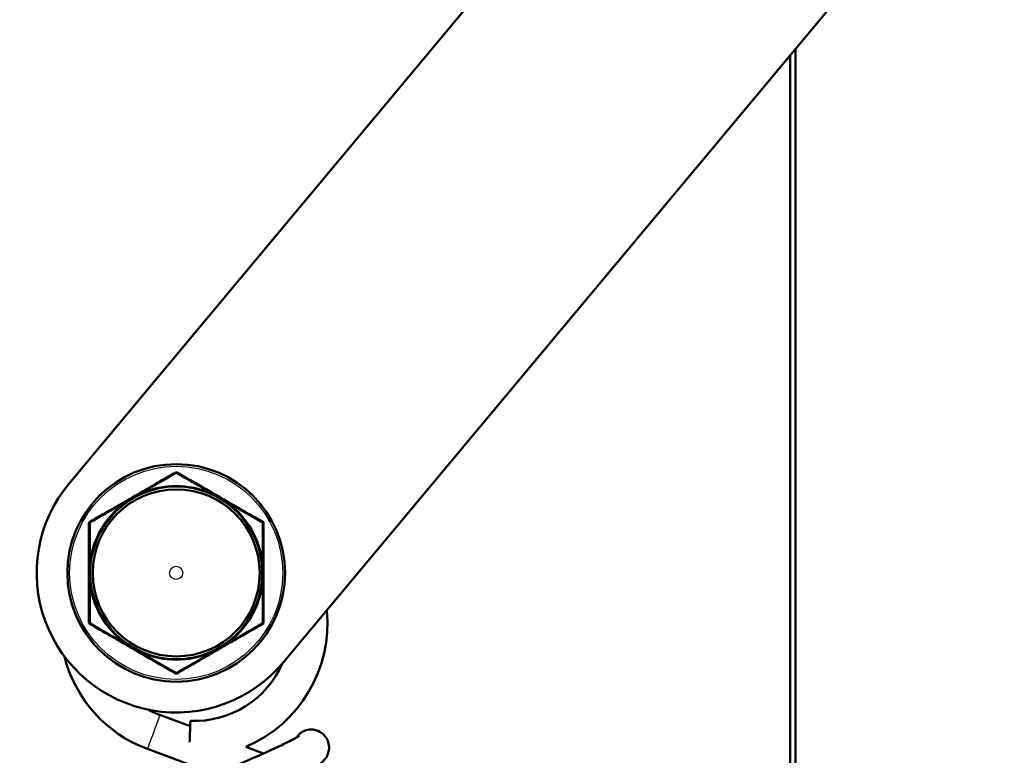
# Model space of a CAD drawing. Header units: millimetres. Extents: x 196 to 2279, y -1387 to 2348.
# Tile 44 of 89: x 1425 to 1514, y -921 to -854. Entities that reach past the tile are written whole.
import ezdxf

# ---------------------------------------------------------------- set-up
doc = ezdxf.new("R2010")
doc.units = ezdxf.units.MM
doc.header["$LTSCALE"] = 0.75
doc.layers.add('Visible', color=7, linetype='Continuous', lineweight=50)
doc.layers.add('Visible Narrow', color=7, linetype='Continuous', lineweight=25)

msp = doc.modelspace()

# ---------------------------------------------------------------- linework, layer by layer
at = {"layer": 'Visible', "extrusion": (1, -2e-16, -2.966e-13)}
for p, q in [((1429.332, -896.168, 92.747), (2126.643, -60.741, 51.19)), ((1448.832, -912.444, 92.747), (2146.143, -77.018, 51.19)), ((1494.941, -1004.452, 52.2), (1494.941, -857.203, 52.2)), ((1495.441, -856.604, 52.7), (1495.441, -1004.568, 52.7)), ((1437.605, -917.233, 80.287), (1440.351, -918.253, 80.287)), ((1445.409, -920.131, 80.287), (1447.027, -920.731, 80.287)), ((1436.457, -920.327, 80.287), (1442.694, -922.643, 80.287))]:
    msp.add_line(p, q, dxfattribs=at)
at = {"layer": 'Visible', "extrusion": (-2.968e-13, 0, -1)}
for centre, radius in [((-1439.082, -904.306, -94.165), 9.9), ((-1439.082, -904.306, -105.265), 7.6)]:
    msp.add_circle(centre, radius, dxfattribs=at)
at = {"layer": 'Visible'}
for centre, radius, start, end in [((1439.082, -895.242, 101.312), 0.1, 60.00002, 119.99996), ((1431.232, -899.774, 101.312), 0.1, 120.00004, 179.99994), ((1446.932, -899.774, 101.312), 0.1, 0.00003, 59.99996), ((1431.232, -908.838, 101.312), 0.1, 180.00003, 239.99996), ((1446.932, -908.838, 101.312), 0.1, 300.00004, 0), ((1440.685, -908.937, 80.287), 8.85, 267.94807, 336.26744), ((1439.082, -913.371, 101.312), 0.1, 240.00002, 299.99996), ((1440.685, -908.937, 80.287), 8.85, 241.92067, 249.63318)]:
    msp.add_arc(centre, radius, start, end, dxfattribs=at)
at = {"layer": 'Visible', "extrusion": (-2.966e-13, -2e-16, -1)}
for centre, radius, start, end in [((-1439.082, -904.306, -102.165), 7.9, 66.49094, 113.50929), ((-1439.082, -904.306, -102.165), 7.9, 6.49039, 53.50906), ((-1439.082, -904.306, -102.165), 7.9, 126.4909, 173.50972), ((-1439.082, -904.306, -102.165), 7.9, 306.4909, 353.50908), ((-1439.082, -904.306, -102.165), 7.9, 186.49068, 233.50906), ((-1440.685, -908.937, -80.287), 12.15, 174.26014, 247.11883), ((-1439.082, -904.306, -102.165), 7.9, 246.49094, 293.50929), ((-1451.367, -920.16, -80.287), 1.6, 32.95293, 124.90595)]:
    msp.add_arc(centre, radius, start, end, dxfattribs=at)
at = {"layer": 'Visible', "extrusion": (-2.965e-13, -3e-16, -1)}
msp.add_arc((-1440.685, -908.937, -80.287), 12.15, 290.36682, 345.88898, dxfattribs=at)
at = {"layer": 'Visible', "extrusion": (0.999359, -0.035805, -2.915e-13)}
msp.add_arc((-867.27, 80.287, 1472.306), 1.65, 0, 99.51856, dxfattribs=at)
at = {"layer": 'Visible', "extrusion": (-0.024453, -0.029297, -0.999272)}
msp.add_ellipse((1439.082, -904.306, 92.747), major_axis=(-8.138, -9.75, 0.485), ratio=0.999272, start_param=4.712389, end_param=7.853982, dxfattribs=at)
at = {"layer": 'Visible'}
for points, knots in [([(1431.182, -899.687, 101.312), (1431.811, -899.324, 101.524), (1432.447, -898.957, 101.7), (1433.092, -898.585, 101.824), (1433.103, -898.579, 101.826), (1433.114, -898.572, 101.828), (1433.125, -898.566, 101.83), (1433.447, -898.38, 101.891), (1433.772, -898.192, 101.938), (1434.098, -898.004, 101.971), (1434.436, -897.809, 102.004), (1434.774, -897.614, 102.021), (1435.113, -897.418, 102.021), (1435.447, -897.225, 102.021), (1435.782, -897.032, 102.004), (1436.113, -896.841, 101.971), (1436.117, -896.838, 101.971), (1436.122, -896.836, 101.97), (1436.126, -896.833, 101.97), (1436.452, -896.645, 101.937), (1436.776, -896.458, 101.89), (1437.097, -896.272, 101.829), (1437.106, -896.267, 101.827), (1437.115, -896.262, 101.825), (1437.124, -896.257, 101.824), (1437.767, -895.886, 101.7), (1438.402, -895.519, 101.524), (1439.032, -895.155, 101.312)], [0.000059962, 0.000059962, 0.000059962, 0.000059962, 0.002322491, 0.002322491, 0.002322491, 0.002361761, 0.002361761, 0.002361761, 0.003490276, 0.003490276, 0.003490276, 0.00466072, 0.00466072, 0.00466072, 0.005814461, 0.005814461, 0.005814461, 0.005830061, 0.005830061, 0.005830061, 0.006965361, 0.006965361, 0.006965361, 0.006996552, 0.006996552, 0.006996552, 0.00926716, 0.00926716, 0.00926716, 0.00926716]), ([(1439.132, -895.155, 101.312), (1439.766, -895.521, 101.525), (1440.404, -895.89, 101.702), (1441.049, -896.262, 101.825), (1441.056, -896.266, 101.826), (1441.063, -896.27, 101.828), (1441.07, -896.274, 101.829), (1441.722, -896.651, 101.953), (1442.382, -897.031, 102.021), (1443.049, -897.417, 102.021), (1443.383, -897.61, 102.021), (1443.719, -897.803, 102.005), (1444.051, -897.995, 101.972), (1444.057, -897.999, 101.972), (1444.064, -898.003, 101.971), (1444.071, -898.006, 101.97), (1444.396, -898.194, 101.938), (1444.718, -898.38, 101.891), (1445.039, -898.566, 101.83), (1445.05, -898.572, 101.828), (1445.06, -898.578, 101.826), (1445.07, -898.583, 101.824), (1445.715, -898.955, 101.701), (1446.351, -899.323, 101.525), (1446.982, -899.687, 101.312)], [0.000059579, 0.000059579, 0.000059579, 0.000059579, 0.002323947, 0.002323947, 0.002323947, 0.002348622, 0.002348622, 0.002348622, 0.004637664, 0.004637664, 0.004637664, 0.005782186, 0.005782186, 0.005782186, 0.005805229, 0.005805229, 0.005805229, 0.006926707, 0.006926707, 0.006926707, 0.006962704, 0.006962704, 0.006962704, 0.009215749, 0.009215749, 0.009215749, 0.009215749]), ([(1435.931, -897.062, 102.165), (1435.794, -897.122, 102.165), (1435.661, -897.189, 102.165), (1435.397, -897.328, 102.165), (1435.267, -897.4, 102.165), (1435.009, -897.549, 102.165), (1434.881, -897.626, 102.165), (1434.629, -897.784, 102.165), (1434.505, -897.866, 102.165), (1434.384, -897.955, 102.165)], [0, 0, 0, 0, 0.000447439, 0.000447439, 0.000894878, 0.000894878, 0.001342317, 0.001342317, 0.001789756, 0.001789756, 0.001789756, 0.001789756]), ([(1443.78, -897.955, 102.165), (1443.66, -897.866, 102.165), (1443.536, -897.784, 102.165), (1443.409, -897.705, 102.165), (1443.346, -897.665, 102.165), (1443.283, -897.626, 102.165), (1443.219, -897.588, 102.165), (1443.187, -897.569, 102.165), (1443.155, -897.55, 102.165), (1443.123, -897.531, 102.165), (1443.107, -897.521, 102.165), (1443.091, -897.512, 102.165), (1443.075, -897.503, 102.165), (1443.067, -897.498, 102.165), (1443.059, -897.493, 102.165), (1443.051, -897.489, 102.165), (1443.047, -897.486, 102.165), (1443.042, -897.484, 102.165), (1443.038, -897.482, 102.165), (1443.034, -897.479, 102.165), (1443.03, -897.477, 102.165), (1443.026, -897.475, 102.165), (1443.01, -897.465, 102.165), (1442.994, -897.456, 102.165), (1442.978, -897.447, 102.165), (1442.865, -897.382, 102.165), (1442.751, -897.319, 102.165), (1442.636, -897.258, 102.165), (1442.504, -897.189, 102.165), (1442.371, -897.122, 102.165), (1442.234, -897.062, 102.165)], [0.000000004, 0.000000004, 0.000000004, 0.000000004, 0.000447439, 0.000447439, 0.000447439, 0.000671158, 0.000671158, 0.000671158, 0.000783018, 0.000783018, 0.000783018, 0.000838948, 0.000838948, 0.000838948, 0.000866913, 0.000866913, 0.000866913, 0.000880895, 0.000880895, 0.000880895, 0.000894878, 0.000894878, 0.000894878, 0.000950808, 0.000950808, 0.000950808, 0.001342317, 0.001342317, 0.001342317, 0.001789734, 0.001789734, 0.001789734, 0.001789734]), ([(1431.132, -908.838, 101.312), (1431.132, -908.112, 101.524), (1431.132, -907.379, 101.7), (1431.132, -906.636, 101.823), (1431.132, -906.624, 101.825), (1431.132, -906.612, 101.827), (1431.132, -906.6, 101.829), (1431.132, -906.229, 101.89), (1431.132, -905.856, 101.938), (1431.132, -905.479, 101.97), (1431.132, -905.089, 102.004), (1431.132, -904.698, 102.021), (1431.132, -904.308, 102.021), (1431.132, -903.54, 102.021), (1431.132, -902.769, 101.953), (1431.132, -902.013, 101.829), (1431.132, -902.001, 101.827), (1431.132, -901.99, 101.826), (1431.132, -901.978, 101.824), (1431.132, -901.234, 101.7), (1431.132, -900.501, 101.524), (1431.132, -899.774, 101.312)], [0.000059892, 0.000059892, 0.000059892, 0.000059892, 0.002318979, 0.002318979, 0.002318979, 0.002355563, 0.002355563, 0.002355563, 0.003483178, 0.003483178, 0.003483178, 0.004650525, 0.004650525, 0.004650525, 0.006946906, 0.006946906, 0.006946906, 0.006982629, 0.006982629, 0.006982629, 0.009242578, 0.009242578, 0.009242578, 0.009242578]), ([(1447.032, -899.774, 101.312), (1447.032, -900.5, 101.524), (1447.032, -901.233, 101.7), (1447.032, -901.975, 101.823), (1447.032, -901.989, 101.825), (1447.032, -902.003, 101.828), (1447.032, -902.017, 101.83), (1447.032, -902.771, 101.953), (1447.032, -903.541, 102.021), (1447.032, -904.302, 102.021), (1447.032, -905.07, 102.021), (1447.032, -905.833, 101.955), (1447.032, -906.592, 101.831), (1447.032, -906.601, 101.829), (1447.032, -906.61, 101.828), (1447.032, -906.619, 101.826), (1447.032, -907.365, 101.703), (1447.032, -908.108, 101.525), (1447.032, -908.838, 101.312)], [0.00005991, 0.00005991, 0.00005991, 0.00005991, 0.002318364, 0.002318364, 0.002318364, 0.002360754, 0.002360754, 0.002360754, 0.004652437, 0.004652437, 0.004652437, 0.006962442, 0.006962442, 0.006962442, 0.006990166, 0.006990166, 0.006990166, 0.009263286, 0.009263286, 0.009263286, 0.009263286]), ([(1431.233, -903.413, 102.165), (1431.216, -903.562, 102.165), (1431.208, -903.711, 102.165), (1431.202, -903.86, 102.165), (1431.199, -903.934, 102.165), (1431.197, -904.009, 102.165), (1431.196, -904.083, 102.165), (1431.195, -904.12, 102.165), (1431.195, -904.158, 102.165), (1431.194, -904.195, 102.165), (1431.194, -904.213, 102.165), (1431.194, -904.232, 102.165), (1431.194, -904.251, 102.165), (1431.194, -904.26, 102.165), (1431.194, -904.269, 102.165), (1431.194, -904.279, 102.165), (1431.194, -904.283, 102.165), (1431.194, -904.288, 102.165), (1431.194, -904.293, 102.165), (1431.194, -904.297, 102.165), (1431.194, -904.302, 102.165), (1431.194, -904.307, 102.165), (1431.194, -904.325, 102.165), (1431.194, -904.344, 102.165), (1431.194, -904.362, 102.165), (1431.195, -904.493, 102.165), (1431.197, -904.623, 102.165), (1431.202, -904.753, 102.165), (1431.208, -904.902, 102.165), (1431.216, -905.051, 102.165), (1431.233, -905.199, 102.165)], [0.000000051, 0.000000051, 0.000000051, 0.000000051, 0.000447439, 0.000447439, 0.000447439, 0.000671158, 0.000671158, 0.000671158, 0.000783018, 0.000783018, 0.000783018, 0.000838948, 0.000838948, 0.000838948, 0.000866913, 0.000866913, 0.000866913, 0.000880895, 0.000880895, 0.000880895, 0.000894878, 0.000894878, 0.000894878, 0.000950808, 0.000950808, 0.000950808, 0.001342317, 0.001342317, 0.001342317, 0.001789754, 0.001789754, 0.001789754, 0.001789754]), ([(1446.932, -905.199, 102.165), (1446.949, -905.051, 102.165), (1446.957, -904.902, 102.165), (1446.963, -904.753, 102.165), (1446.966, -904.678, 102.165), (1446.968, -904.604, 102.165), (1446.969, -904.529, 102.165), (1446.97, -904.492, 102.165), (1446.97, -904.455, 102.165), (1446.97, -904.418, 102.165), (1446.971, -904.399, 102.165), (1446.971, -904.38, 102.165), (1446.971, -904.362, 102.165), (1446.971, -904.353, 102.165), (1446.971, -904.343, 102.165), (1446.971, -904.334, 102.165), (1446.971, -904.329, 102.165), (1446.971, -904.325, 102.165), (1446.971, -904.32, 102.165), (1446.971, -904.315, 102.165), (1446.971, -904.311, 102.165), (1446.971, -904.306, 102.165), (1446.971, -904.287, 102.165), (1446.971, -904.269, 102.165), (1446.971, -904.25, 102.165), (1446.97, -904.12, 102.165), (1446.968, -903.99, 102.165), (1446.963, -903.859, 102.165), (1446.957, -903.711, 102.165), (1446.948, -903.562, 102.165), (1446.932, -903.413, 102.165)], [0.000000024, 0.000000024, 0.000000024, 0.000000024, 0.000447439, 0.000447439, 0.000447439, 0.000671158, 0.000671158, 0.000671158, 0.000783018, 0.000783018, 0.000783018, 0.000838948, 0.000838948, 0.000838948, 0.000866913, 0.000866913, 0.000866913, 0.000880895, 0.000880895, 0.000880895, 0.000894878, 0.000894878, 0.000894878, 0.000950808, 0.000950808, 0.000950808, 0.001342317, 0.001342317, 0.001342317, 0.001789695, 0.001789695, 0.001789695, 0.001789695]), ([(1439.032, -913.457, 101.312), (1438.399, -913.091, 101.525), (1437.761, -912.723, 101.702), (1437.116, -912.351, 101.825), (1437.109, -912.347, 101.826), (1437.102, -912.342, 101.828), (1437.095, -912.338, 101.829), (1436.442, -911.962, 101.953), (1435.783, -911.581, 102.021), (1435.115, -911.196, 102.021), (1434.781, -911.003, 102.021), (1434.446, -910.809, 102.005), (1434.114, -910.618, 101.972), (1434.107, -910.614, 101.972), (1434.101, -910.61, 101.971), (1434.094, -910.606, 101.97), (1433.769, -910.419, 101.938), (1433.446, -910.232, 101.891), (1433.125, -910.047, 101.83), (1433.115, -910.041, 101.828), (1433.105, -910.035, 101.826), (1433.095, -910.029, 101.824), (1432.45, -909.657, 101.701), (1431.814, -909.29, 101.525), (1431.182, -908.925, 101.312)], [0.000059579, 0.000059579, 0.000059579, 0.000059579, 0.002323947, 0.002323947, 0.002323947, 0.002348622, 0.002348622, 0.002348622, 0.004637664, 0.004637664, 0.004637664, 0.005782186, 0.005782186, 0.005782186, 0.005805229, 0.005805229, 0.005805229, 0.006926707, 0.006926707, 0.006926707, 0.006962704, 0.006962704, 0.006962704, 0.009215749, 0.009215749, 0.009215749, 0.009215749]), ([(1446.982, -908.925, 101.312), (1446.353, -909.288, 101.524), (1445.718, -909.655, 101.7), (1445.073, -910.027, 101.824), (1445.062, -910.034, 101.826), (1445.051, -910.04, 101.828), (1445.04, -910.047, 101.83), (1444.718, -910.233, 101.891), (1444.393, -910.42, 101.938), (1444.067, -910.608, 101.971), (1443.729, -910.803, 102.004), (1443.391, -910.999, 102.021), (1443.052, -911.194, 102.021), (1442.717, -911.387, 102.021), (1442.383, -911.58, 102.004), (1442.052, -911.772, 101.971), (1442.047, -911.774, 101.971), (1442.043, -911.777, 101.97), (1442.038, -911.779, 101.97), (1441.713, -911.968, 101.937), (1441.389, -912.154, 101.89), (1441.067, -912.34, 101.829), (1441.059, -912.345, 101.827), (1441.05, -912.35, 101.825), (1441.041, -912.355, 101.824), (1440.398, -912.727, 101.7), (1439.762, -913.093, 101.524), (1439.132, -913.457, 101.312)], [0.000059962, 0.000059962, 0.000059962, 0.000059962, 0.002322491, 0.002322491, 0.002322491, 0.002361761, 0.002361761, 0.002361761, 0.003490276, 0.003490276, 0.003490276, 0.00466072, 0.00466072, 0.00466072, 0.005814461, 0.005814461, 0.005814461, 0.005830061, 0.005830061, 0.005830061, 0.006965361, 0.006965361, 0.006965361, 0.006996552, 0.006996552, 0.006996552, 0.00926716, 0.00926716, 0.00926716, 0.00926716]), ([(1434.384, -910.657, 102.165), (1434.504, -910.746, 102.165), (1434.629, -910.828, 102.165), (1434.755, -910.907, 102.165), (1434.818, -910.947, 102.165), (1434.882, -910.986, 102.165), (1434.946, -911.025, 102.165), (1434.978, -911.044, 102.165), (1435.01, -911.063, 102.165), (1435.042, -911.082, 102.165), (1435.058, -911.091, 102.165), (1435.074, -911.101, 102.165), (1435.09, -911.11, 102.165), (1435.098, -911.115, 102.165), (1435.106, -911.119, 102.165), (1435.114, -911.124, 102.165), (1435.118, -911.126, 102.165), (1435.122, -911.129, 102.165), (1435.126, -911.131, 102.165), (1435.13, -911.133, 102.165), (1435.134, -911.136, 102.165), (1435.138, -911.138, 102.165), (1435.155, -911.147, 102.165), (1435.171, -911.157, 102.165), (1435.187, -911.166, 102.165), (1435.3, -911.23, 102.165), (1435.414, -911.293, 102.165), (1435.529, -911.354, 102.165), (1435.661, -911.424, 102.165), (1435.794, -911.491, 102.165), (1435.931, -911.55, 102.165)], [0.000000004, 0.000000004, 0.000000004, 0.000000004, 0.000447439, 0.000447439, 0.000447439, 0.000671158, 0.000671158, 0.000671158, 0.000783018, 0.000783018, 0.000783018, 0.000838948, 0.000838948, 0.000838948, 0.000866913, 0.000866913, 0.000866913, 0.000880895, 0.000880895, 0.000880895, 0.000894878, 0.000894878, 0.000894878, 0.000950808, 0.000950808, 0.000950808, 0.001342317, 0.001342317, 0.001342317, 0.001789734, 0.001789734, 0.001789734, 0.001789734]), ([(1438.717, -928.174, 78.36), (1438.623, -928.172, 78.527), (1438.52, -928.164, 78.689), (1438.289, -928.124, 78.978), (1438.16, -928.092, 79.107), (1437.875, -927.977, 79.34), (1437.715, -927.886, 79.441), (1437.441, -927.658, 79.607), (1437.322, -927.523, 79.676), (1437.129, -927.215, 79.809), (1437.057, -927.037, 79.873), (1436.977, -926.673, 80.004), (1436.97, -926.483, 80.073), (1437.014, -926.124, 80.229), (1437.067, -925.951, 80.318), (1437.204, -925.657, 80.531), (1437.288, -925.533, 80.656), (1437.45, -925.334, 80.939), (1437.529, -925.257, 81.098), (1437.712, -925.095, 81.506), (1437.812, -925.021, 81.762), (1438.213, -924.75, 82.758), (1438.549, -924.569, 83.498), (1439.327, -924.177, 84.684), (1439.728, -923.984, 85.168), (1440.804, -923.484, 86.174), (1441.541, -923.153, 86.647), (1443.032, -922.492, 87.233), (1443.798, -922.157, 87.382), (1445.274, -921.51, 87.386), (1446.005, -921.188, 87.254), (1447.336, -920.594, 86.744), (1447.958, -920.312, 86.368), (1448.998, -919.823, 85.439), (1449.441, -919.605, 84.882), (1449.903, -919.359, 83.984), (1450.023, -919.291, 83.692), (1450.183, -919.195, 83.143), (1450.235, -919.161, 82.888), (1450.262, -919.142, 82.552), (1450.265, -919.14, 82.475), (1450.265, -919.14, 82.398)], [2.325119, 2.325119, 2.325119, 2.325119, 2.382434, 2.382434, 2.436833, 2.436833, 2.498138, 2.498138, 2.554721, 2.554721, 2.613976, 2.613976, 2.673171, 2.673171, 2.732172, 2.732172, 2.789345, 2.789345, 2.846761, 2.846761, 2.931949, 2.931949, 3.179017, 3.179017, 3.373446, 3.373446, 3.645742, 3.645742, 3.893215, 3.893215, 4.129216, 4.129216, 4.356533, 4.356533, 4.572632, 4.572632, 4.668451, 4.668451, 4.746387, 4.746387, 4.769462, 4.769462, 4.769462, 4.769462]), ([(1452.282, -918.848, 80.287), (1452.426, -918.948, 80.378), (1452.561, -919.077, 80.455), (1452.778, -919.373, 80.595), (1452.864, -919.544, 80.659), (1452.972, -919.9, 80.789), (1452.995, -920.09, 80.855), (1452.979, -920.458, 81.002), (1452.939, -920.64, 81.084), (1452.816, -920.962, 81.279), (1452.733, -921.104, 81.396), (1452.563, -921.334, 81.663), (1452.477, -921.425, 81.815), (1452.288, -921.602, 82.188), (1452.187, -921.68, 82.415), (1451.827, -921.936, 83.217), (1451.548, -922.094, 83.794), (1450.884, -922.445, 84.81), (1450.509, -922.631, 85.264), (1449.5, -923.112, 86.21), (1448.805, -923.429, 86.654), (1447.398, -924.059, 87.21), (1446.674, -924.378, 87.355), (1445.249, -925.004, 87.381), (1444.529, -925.319, 87.264), (1443.18, -925.916, 86.792), (1442.534, -926.205, 86.429), (1441.406, -926.721, 85.509), (1440.907, -926.957, 84.939), (1440.336, -927.242, 83.996), (1440.175, -927.326, 83.673), (1439.926, -927.462, 83.03), (1439.831, -927.517, 82.71), (1439.727, -927.582, 82.153), (1439.701, -927.601, 81.916), (1439.701, -927.601, 81.681)], [0, 0, 0, 0, 0.059116, 0.059116, 0.117939, 0.117939, 0.177332, 0.177332, 0.236926, 0.236926, 0.295976, 0.295976, 0.354246, 0.354246, 0.43215, 0.43215, 0.628813, 0.628813, 0.811318, 0.811318, 1.068282, 1.068282, 1.303018, 1.303018, 1.535283, 1.535283, 1.767639, 1.767639, 1.998807, 1.998807, 2.109206, 2.109206, 2.20967, 2.20967, 2.280318, 2.280318, 2.280318, 2.280318]), ([(1447.027, -920.731, -73.725), (1447.554, -920.495, -73.967), (1448.053, -920.267, -74.291), (1448.998, -919.823, -75.135), (1449.441, -919.605, -75.692), (1449.861, -919.381, -76.508), (1449.949, -919.333, -76.709), (1450.024, -919.29, -76.916)], [4.1695859, 4.1695859, 4.1695859, 4.1695859, 4.3565333, 4.3565333, 4.5726323, 4.5726323, 4.6397403, 4.6397403, 4.6397403, 4.6397403])]:
    msp.add_open_spline(points, degree=3, knots=knots, dxfattribs=at)
at = {"layer": 'Visible', "extrusion": (8.8153e-12, -1.73054e-11, -1)}
msp.add_open_spline([(1442.234, -911.551, 102.165), (1442.371, -911.491, 102.165), (1442.504, -911.424, 102.165), (1442.768, -911.285, 102.165), (1442.898, -911.212, 102.165), (1443.156, -911.063, 102.165), (1443.284, -910.987, 102.165), (1443.536, -910.828, 102.165), (1443.66, -910.746, 102.165), (1443.78, -910.657, 102.165)], degree=3, knots=[0, 0, 0, 0, 0.000447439, 0.000447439, 0.000894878, 0.000894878, 0.001342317, 0.001342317, 0.001789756, 0.001789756, 0.001789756, 0.001789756], dxfattribs=at)
at = {"layer": 'Visible Narrow'}
for centre, radius in [((1439.082, -904.306, 94.365), 9.7), ((1439.082, -904.306, 112.265), 0.6)]:
    msp.add_circle(centre, radius, dxfattribs=at)
at = {"layer": 'Visible Narrow', "extrusion": (-2.968e-13, 0, -1)}
msp.add_circle((-1439.082, -904.306, -102.165), 7.8, dxfattribs=at)
at = {"layer": 'Visible Narrow', "extrusion": (0.937484, -0.348029, -2.78e-13)}
msp.add_arc((-361.213, 80.287, 1666.955), 1.65, 0, 180, dxfattribs=at)
at = {"layer": 'Visible Narrow'}
for points in [[(1439.082, -895.257, 101.502), (1438.048, -895.848, 101.843), (1437, -896.447, 102.086), (1435.931, -897.062, 102.165)], [(1439.082, -895.257, 101.502), (1439.062, -895.192, 101.464), (1439.042, -895.15, 101.39), (1439.032, -895.155, 101.312)], [(1446.919, -899.782, 101.502), (1445.891, -899.181, 101.843), (1444.848, -898.573, 102.086), (1443.78, -897.955, 102.165)], [(1431.246, -899.782, 101.502), (1431.179, -899.767, 101.464), (1431.132, -899.763, 101.39), (1431.132, -899.774, 101.312)], [(1446.919, -899.782, 101.502), (1446.965, -899.731, 101.464), (1446.992, -899.693, 101.39), (1446.982, -899.687, 101.312)], [(1431.246, -908.831, 101.502), (1431.199, -908.881, 101.464), (1431.173, -908.92, 101.39), (1431.182, -908.925, 101.312)], [(1431.246, -908.831, 101.502), (1432.274, -909.431, 101.843), (1433.317, -910.039, 102.086), (1434.384, -910.657, 102.165)], [(1446.919, -908.831, 101.502), (1446.986, -908.846, 101.464), (1447.032, -908.849, 101.39), (1447.032, -908.838, 101.312)], [(1439.082, -913.355, 101.502), (1440.117, -912.765, 101.843), (1441.164, -912.166, 102.086), (1442.234, -911.551, 102.165)], [(1439.082, -913.355, 101.502), (1439.103, -913.42, 101.464), (1439.123, -913.463, 101.39), (1439.132, -913.457, 101.312)]]:
    msp.add_open_spline(points, degree=3, dxfattribs=at)
for points, knots in [([(1439.132, -895.155, 101.312), (1439.127, -895.152, 101.353), (1439.12, -895.162, 101.392), (1439.111, -895.181, 101.425), (1439.102, -895.2, 101.458), (1439.092, -895.226, 101.484), (1439.082, -895.257, 101.502)], [0.0000000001, 0.0000000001, 0.0000000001, 0.0000000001, 0.0001165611, 0.0001165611, 0.0001165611, 0.0002331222, 0.0002331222, 0.0002331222, 0.0002331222]), ([(1442.234, -897.062, 102.165), (1441.812, -896.819, 102.134), (1441.39, -896.577, 102.077), (1440.972, -896.338, 101.998), (1440.862, -896.275, 101.978), (1440.753, -896.212, 101.955), (1440.643, -896.15, 101.932), (1440.117, -895.848, 101.818), (1439.598, -895.551, 101.672), (1439.082, -895.257, 101.502)], [0.005463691, 0.005463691, 0.005463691, 0.005463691, 0.006916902, 0.006916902, 0.006916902, 0.007298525, 0.007298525, 0.007298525, 0.009133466, 0.009133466, 0.009133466, 0.009133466]), ([(1434.384, -897.955, 102.165), (1433.852, -898.263, 102.126), (1433.323, -898.571, 102.045), (1432.799, -898.876, 101.932), (1432.275, -899.181, 101.818), (1431.758, -899.483, 101.672), (1431.246, -899.782, 101.502)], [0.005464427, 0.005464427, 0.005464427, 0.005464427, 0.007297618, 0.007297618, 0.007297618, 0.009130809, 0.009130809, 0.009130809, 0.009130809]), ([(1431.182, -899.687, 101.312), (1431.177, -899.69, 101.353), (1431.182, -899.702, 101.392), (1431.194, -899.719, 101.425), (1431.206, -899.736, 101.458), (1431.224, -899.758, 101.484), (1431.246, -899.782, 101.502)], [0.0000000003, 0.0000000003, 0.0000000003, 0.0000000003, 0.0001165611, 0.0001165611, 0.0001165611, 0.0002331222, 0.0002331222, 0.0002331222, 0.0002331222]), ([(1431.246, -899.782, 101.502), (1431.243, -900.376, 101.672), (1431.24, -900.974, 101.818), (1431.238, -901.579, 101.932), (1431.237, -901.702, 101.955), (1431.237, -901.825, 101.976), (1431.237, -901.949, 101.997), (1431.236, -902.129, 102.026), (1431.235, -902.31, 102.053), (1431.235, -902.492, 102.076), (1431.235, -902.645, 102.096), (1431.234, -902.798, 102.113), (1431.234, -902.951, 102.128), (1431.234, -903.105, 102.143), (1431.233, -903.259, 102.155), (1431.233, -903.413, 102.165)], [0, 0, 0, 0, 0.00184591, 0.00184591, 0.00184591, 0.002221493, 0.002221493, 0.002221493, 0.002768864, 0.002768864, 0.002768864, 0.003230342, 0.003230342, 0.003230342, 0.003691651, 0.003691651, 0.003691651, 0.003691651]), ([(1447.032, -899.774, 101.312), (1447.032, -899.768, 101.353), (1447.02, -899.767, 101.392), (1446.999, -899.768, 101.425), (1446.979, -899.77, 101.458), (1446.951, -899.775, 101.484), (1446.919, -899.782, 101.502)], [0.0000000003, 0.0000000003, 0.0000000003, 0.0000000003, 0.0001165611, 0.0001165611, 0.0001165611, 0.0002331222, 0.0002331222, 0.0002331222, 0.0002331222]), ([(1446.932, -903.413, 102.165), (1446.932, -903.259, 102.155), (1446.931, -903.106, 102.143), (1446.931, -902.953, 102.128), (1446.93, -902.616, 102.095), (1446.929, -902.28, 102.051), (1446.928, -901.947, 101.996), (1446.928, -901.824, 101.976), (1446.927, -901.702, 101.955), (1446.927, -901.581, 101.932), (1446.925, -900.975, 101.818), (1446.922, -900.375, 101.672), (1446.919, -899.782, 101.502)], [0.005510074, 0.005510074, 0.005510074, 0.005510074, 0.005971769, 0.005971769, 0.005971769, 0.006985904, 0.006985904, 0.006985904, 0.007357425, 0.007357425, 0.007357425, 0.009204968, 0.009204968, 0.009204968, 0.009204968]), ([(1431.233, -905.199, 102.165), (1431.234, -905.815, 102.126), (1431.236, -906.427, 102.045), (1431.238, -907.033, 101.932), (1431.24, -907.639, 101.818), (1431.243, -908.238, 101.672), (1431.246, -908.831, 101.502)], [0.005473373, 0.005473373, 0.005473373, 0.005473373, 0.007314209, 0.007314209, 0.007314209, 0.009155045, 0.009155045, 0.009155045, 0.009155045]), ([(1446.919, -908.831, 101.502), (1446.922, -908.236, 101.672), (1446.925, -907.633, 101.819), (1446.927, -907.026, 101.933), (1446.927, -906.9, 101.957), (1446.928, -906.774, 101.979), (1446.928, -906.647, 101.999), (1446.929, -906.47, 102.028), (1446.929, -906.293, 102.054), (1446.93, -906.115, 102.077), (1446.931, -905.81, 102.116), (1446.931, -905.505, 102.146), (1446.932, -905.199, 102.165)], [0, 0, 0, 0, 0.001855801, 0.001855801, 0.001855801, 0.00224196, 0.00224196, 0.00224196, 0.002783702, 0.002783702, 0.002783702, 0.003711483, 0.003711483, 0.003711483, 0.003711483]), ([(1431.132, -908.838, 101.312), (1431.132, -908.844, 101.353), (1431.145, -908.846, 101.392), (1431.165, -908.844, 101.425), (1431.186, -908.843, 101.458), (1431.214, -908.838, 101.484), (1431.246, -908.831, 101.502)], [0.0000000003, 0.0000000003, 0.0000000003, 0.0000000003, 0.0001165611, 0.0001165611, 0.0001165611, 0.0002331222, 0.0002331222, 0.0002331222, 0.0002331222]), ([(1443.78, -910.657, 102.165), (1444.312, -910.349, 102.126), (1444.842, -910.042, 102.045), (1445.366, -909.737, 101.932), (1445.89, -909.431, 101.818), (1446.407, -909.13, 101.672), (1446.919, -908.831, 101.502)], [0.005464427, 0.005464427, 0.005464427, 0.005464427, 0.007297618, 0.007297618, 0.007297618, 0.009130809, 0.009130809, 0.009130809, 0.009130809]), ([(1446.982, -908.925, 101.312), (1446.987, -908.922, 101.353), (1446.983, -908.91, 101.392), (1446.971, -908.893, 101.425), (1446.959, -908.877, 101.458), (1446.941, -908.855, 101.484), (1446.919, -908.831, 101.502)], [0.0000000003, 0.0000000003, 0.0000000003, 0.0000000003, 0.0001165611, 0.0001165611, 0.0001165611, 0.0002331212, 0.0002331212, 0.0002331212, 0.0002331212]), ([(1435.931, -911.551, 102.165), (1436.353, -911.793, 102.134), (1436.774, -912.035, 102.077), (1437.193, -912.275, 101.998), (1437.302, -912.338, 101.978), (1437.412, -912.4, 101.955), (1437.521, -912.463, 101.932), (1438.047, -912.764, 101.818), (1438.567, -913.061, 101.672), (1439.082, -913.355, 101.502)], [0.005463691, 0.005463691, 0.005463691, 0.005463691, 0.006916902, 0.006916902, 0.006916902, 0.007298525, 0.007298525, 0.007298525, 0.009133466, 0.009133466, 0.009133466, 0.009133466]), ([(1439.032, -913.457, 101.312), (1439.037, -913.46, 101.353), (1439.045, -913.45, 101.392), (1439.054, -913.432, 101.425), (1439.063, -913.413, 101.458), (1439.073, -913.386, 101.484), (1439.082, -913.355, 101.502)], [0.0000000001, 0.0000000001, 0.0000000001, 0.0000000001, 0.0001165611, 0.0001165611, 0.0001165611, 0.0002331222, 0.0002331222, 0.0002331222, 0.0002331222])]:
    msp.add_open_spline(points, degree=3, knots=knots, dxfattribs=at)

doc.saveas('drawing.dxf')
